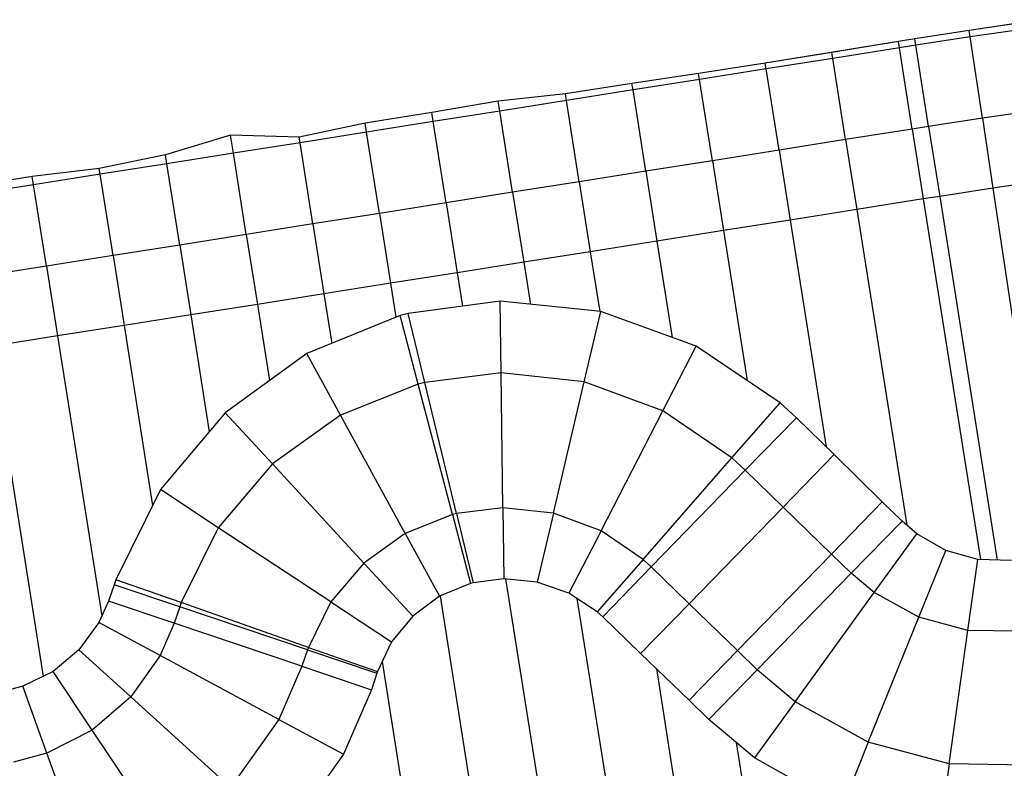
# Model space of a CAD drawing. Extents: x 1075205 to 1080159, y 1572534 to 1573545.
# Tile 3 of 29: x 1075477 to 1075769, y 1573305 to 1573527. Entities that reach past the tile are written whole.
import ezdxf

# ---------------------------------------------------------------- set-up
doc = ezdxf.new("R2010")
doc.units = 0
doc.header["$MEASUREMENT"] = 0
doc.layers.add('Canal', color=8, linetype='Continuous')

msp = doc.modelspace()

# ---------------------------------------------------------------- linework, layer by layer
msp.add_lwpolyline([(1075780.02, 1573527.19), (1075758.56, 1573524.02), (1075742.41, 1573521.48), (1075698.06, 1573514.31), (1075678.3, 1573511.26), (1075658.52, 1573508.25), (1075638.76, 1573505.17), (1075618.86, 1573503), (1075599.14, 1573499.61), (1075579.39, 1573496.46), (1075559.81, 1573492.29), (1075539.46, 1573492.88), (1075520.13, 1573487.1), (1075500.53, 1573483.02), (1075480.65, 1573480.63), (1075460.9, 1573477.52)])
at = {"layer": 'Canal'}
for p, q in [((1075780.02, 1573527.19, 67.5), (1075758.56, 1573524.02, 67.5)), ((1075758.56, 1573524.02, 67.5), (1075742.41, 1573521.48, 67.5)), ((1075758.85, 1573522.1, 68.15), (1075758.56, 1573524.02, 67.5)), ((1075758.85, 1573522.1, 68.15), (1075758.56, 1573524.02, 67.5)), ((1075780.29, 1573525.19, 68.17), (1075758.85, 1573522.1, 68.15)), ((1075780.29, 1573525.19, 68.17), (1075758.85, 1573522.1, 68.15)), ((1075742.7, 1573519.61, 68.13), (1075742.41, 1573521.48, 67.5)), ((1075758.85, 1573522.1, 68.15), (1075742.7, 1573519.61, 68.13)), ((1075758.85, 1573522.1, 68.15), (1075742.7, 1573519.61, 68.13)), ((1075746.52, 1573495.51, 68.13), (1075742.7, 1573519.61, 68.13)), ((1075762.46, 1573497.97, 68.15), (1075758.85, 1573522.1, 68.15)), ((1075762.46, 1573497.97, 68.15), (1075758.85, 1573522.1, 68.15)), ((1075783.64, 1573501.02, 68.17), (1075762.46, 1573497.97, 68.15)), ((1075783.64, 1573501.02, 68.17), (1075762.46, 1573497.97, 68.15)), ((1075762.46, 1573497.97, 68.15), (1075746.52, 1573495.51, 68.13)), ((1075762.46, 1573497.97, 68.15), (1075746.52, 1573495.51, 68.13)), ((1075762.46, 1573497.97, 68.15), (1075765.57, 1573477.2, 66.65)), ((1075762.46, 1573497.97, 68.15), (1075765.57, 1573477.2, 66.65)), ((1075746.52, 1573495.51, 68.13), (1075749.8, 1573474.77, 66.63)), ((1075786.52, 1573480.21, 66.67), (1075765.57, 1573477.2, 66.65)), ((1075786.52, 1573480.21, 66.67), (1075765.57, 1573477.2, 66.65)), ((1075765.57, 1573477.2, 66.65), (1075749.8, 1573474.77, 66.63)), ((1075765.57, 1573477.2, 66.65), (1075749.8, 1573474.77, 66.63)), ((1075765.57, 1573477.2, 66.65), (1075781.72, 1573369.36, 66.65)), ((1075765.57, 1573477.2, 66.65), (1075781.72, 1573369.36, 66.65)), ((1075749.8, 1573474.77, 66.63), (1075766.88, 1573366.87, 66.63)), ((1075619.4, 1573443.65, 66.48), (1075592.13, 1573440.01, 66.44)), ((1075619.68, 1573422.4, 64.96), (1075619.4, 1573443.65, 66.48)), ((1075649.26, 1573440.6, 66.51), (1075619.4, 1573443.65, 66.48)), ((1075619.68, 1573422.4, 64.96), (1075619.4, 1573443.65, 66.48)), ((1075589.74, 1573439.39, 66.44), (1075562.04, 1573428.13, 66.41)), ((1075592.13, 1573440.01, 66.44), (1075589.74, 1573439.39, 66.44)), ((1075595.09, 1573419.05, 64.94), (1075589.74, 1573439.39, 66.44)), ((1075595.09, 1573419.05, 64.94), (1075589.74, 1573439.39, 66.44)), ((1075597.07, 1573419.55, 64.94), (1075592.13, 1573440.01, 66.44)), ((1075597.07, 1573419.55, 64.94), (1075592.13, 1573440.01, 66.44)), ((1075644.35, 1573419.7, 64.98), (1075649.26, 1573440.6, 66.51)), ((1075644.35, 1573419.7, 64.98), (1075649.26, 1573440.6, 66.51)), ((1075677.53, 1573430.37, 66.54), (1075649.26, 1573440.6, 66.51)), ((1075667.64, 1573411.13, 65), (1075677.53, 1573430.37, 66.54)), ((1075667.64, 1573411.13, 65), (1075677.53, 1573430.37, 66.54)), ((1075702.47, 1573413.54, 66.57), (1075677.53, 1573430.37, 66.54)), ((1075562.04, 1573428.13, 66.41), (1075537.88, 1573410.57, 66.38)), ((1075572.03, 1573409.87, 64.92), (1075562.04, 1573428.13, 66.41)), ((1075572.03, 1573409.87, 64.92), (1075562.04, 1573428.13, 66.41)), ((1075619.68, 1573422.4, 64.96), (1075597.07, 1573419.55, 64.94)), ((1075619.68, 1573422.4, 64.96), (1075597.07, 1573419.55, 64.94)), ((1075644.35, 1573419.7, 64.98), (1075619.68, 1573422.4, 64.96)), ((1075620.21, 1573382.4, 64.96), (1075619.68, 1573422.4, 64.96)), ((1075644.35, 1573419.7, 64.98), (1075619.68, 1573422.4, 64.96)), ((1075620.21, 1573382.4, 64.96), (1075619.68, 1573422.4, 64.96)), ((1075595.09, 1573419.05, 64.94), (1075572.03, 1573409.87, 64.92)), ((1075595.09, 1573419.05, 64.94), (1075572.03, 1573409.87, 64.92)), ((1075597.07, 1573419.55, 64.94), (1075595.09, 1573419.05, 64.94)), ((1075597.07, 1573419.55, 64.94), (1075595.09, 1573419.05, 64.94)), ((1075605.26, 1573380.37, 64.94), (1075595.09, 1573419.05, 64.94)), ((1075605.26, 1573380.37, 64.94), (1075595.09, 1573419.05, 64.94)), ((1075606.46, 1573380.67, 64.94), (1075597.07, 1573419.55, 64.94)), ((1075606.46, 1573380.67, 64.94), (1075597.07, 1573419.55, 64.94)), ((1075635.2, 1573380.76, 64.98), (1075644.35, 1573419.7, 64.98)), ((1075635.2, 1573380.76, 64.98), (1075644.35, 1573419.7, 64.98)), ((1075667.64, 1573411.13, 65), (1075644.35, 1573419.7, 64.98)), ((1075667.64, 1573411.13, 65), (1075644.35, 1573419.7, 64.98)), ((1075688.17, 1573397.19, 65.01), (1075702.47, 1573413.54, 66.57)), ((1075688.17, 1573397.19, 65.01), (1075702.47, 1573413.54, 66.57)), ((1075707.3, 1573409.11, 66.57), (1075702.47, 1573413.54, 66.57)), ((1075537.88, 1573410.57, 66.38), (1075518.66, 1573387.77, 66.35)), ((1075551.88, 1573395.39, 64.9), (1075537.88, 1573410.57, 66.38)), ((1075551.88, 1573395.39, 64.9), (1075537.88, 1573410.57, 66.38)), ((1075572.03, 1573409.87, 64.92), (1075551.88, 1573395.39, 64.9)), ((1075572.03, 1573409.87, 64.92), (1075551.88, 1573395.39, 64.9)), ((1075591.25, 1573374.79, 64.92), (1075572.03, 1573409.87, 64.92)), ((1075591.25, 1573374.79, 64.92), (1075572.03, 1573409.87, 64.92)), ((1075649.36, 1573375.55, 65), (1075667.64, 1573411.13, 65)), ((1075649.36, 1573375.55, 65), (1075667.64, 1573411.13, 65)), ((1075688.17, 1573397.19, 65.01), (1075667.64, 1573411.13, 65)), ((1075688.17, 1573397.19, 65.01), (1075667.64, 1573411.13, 65)), ((1075692.14, 1573393.52, 65.02), (1075707.3, 1573409.11, 66.57)), ((1075661.84, 1573367.08, 65.01), (1075688.17, 1573397.19, 65.01)), ((1075661.84, 1573367.08, 65.01), (1075688.17, 1573397.19, 65.01)), ((1075692.14, 1573393.52, 65.02), (1075688.17, 1573397.19, 65.01)), ((1075692.14, 1573393.52, 65.02), (1075688.17, 1573397.19, 65.01)), ((1075551.88, 1573395.39, 64.9), (1075535.82, 1573376.48, 64.88)), ((1075551.88, 1573395.39, 64.9), (1075535.82, 1573376.48, 64.88)), ((1075578.99, 1573365.99, 64.9), (1075551.88, 1573395.39, 64.9)), ((1075578.99, 1573365.99, 64.9), (1075551.88, 1573395.39, 64.9)), ((1075664.25, 1573364.85, 65.02), (1075692.14, 1573393.52, 65.02)), ((1075518.66, 1573387.77, 66.35), (1075505.44, 1573361.05, 66.33)), ((1075535.82, 1573376.48, 64.88), (1075518.66, 1573387.77, 66.35)), ((1075535.82, 1573376.48, 64.88), (1075518.66, 1573387.77, 66.35)), ((1075620.21, 1573382.4, 64.96), (1075606.46, 1573380.67, 64.94)), ((1075620.21, 1573382.4, 64.96), (1075606.46, 1573380.67, 64.94)), ((1075620.21, 1573382.4, 64.96), (1075620.48, 1573361.34, 66.46)), ((1075620.21, 1573382.4, 64.96), (1075620.48, 1573361.34, 66.46)), ((1075635.2, 1573380.76, 64.98), (1075620.21, 1573382.4, 64.96)), ((1075635.2, 1573380.76, 64.98), (1075620.21, 1573382.4, 64.96)), ((1075605.26, 1573380.37, 64.94), (1075591.25, 1573374.79, 64.92)), ((1075605.26, 1573380.37, 64.94), (1075591.25, 1573374.79, 64.92)), ((1075606.46, 1573380.67, 64.94), (1075605.26, 1573380.37, 64.94)), ((1075606.46, 1573380.67, 64.94), (1075605.26, 1573380.37, 64.94)), ((1075605.26, 1573380.37, 64.94), (1075610.64, 1573359.9, 66.45)), ((1075605.26, 1573380.37, 64.94), (1075610.64, 1573359.9, 66.45)), ((1075606.46, 1573380.67, 64.94), (1075611.43, 1573360.11, 66.45)), ((1075606.46, 1573380.67, 64.94), (1075611.43, 1573360.11, 66.45)), ((1075635.2, 1573380.76, 64.98), (1075630.41, 1573360.36, 66.47)), ((1075635.2, 1573380.76, 64.98), (1075630.41, 1573360.36, 66.47)), ((1075649.36, 1573375.55, 65), (1075635.2, 1573380.76, 64.98)), ((1075649.36, 1573375.55, 65), (1075635.2, 1573380.76, 64.98)), ((1075535.82, 1573376.48, 64.88), (1075524.8, 1573354.24, 64.86)), ((1075535.82, 1573376.48, 64.88), (1075524.8, 1573354.24, 64.86)), ((1075569.23, 1573354.49, 64.88), (1075535.82, 1573376.48, 64.88)), ((1075569.23, 1573354.49, 64.88), (1075535.82, 1573376.48, 64.88)), ((1075723.57, 1573362.95, 65.06), (1075738.62, 1573378.43, 66.6)), ((1075743.02, 1573374.61, 66.61), (1075738.62, 1573378.43, 66.6)), ((1075591.25, 1573374.79, 64.92), (1075578.99, 1573365.99, 64.9)), ((1075591.25, 1573374.79, 64.92), (1075578.99, 1573365.99, 64.9)), ((1075591.25, 1573374.79, 64.92), (1075601.46, 1573356.13, 66.44)), ((1075591.25, 1573374.79, 64.92), (1075601.46, 1573356.13, 66.44)), ((1075649.36, 1573375.55, 65), (1075639.83, 1573357.02, 66.48)), ((1075649.36, 1573375.55, 65), (1075639.83, 1573357.02, 66.48)), ((1075661.84, 1573367.08, 65.01), (1075649.36, 1573375.55, 65)), ((1075661.84, 1573367.08, 65.01), (1075649.36, 1573375.55, 65)), ((1075730.4, 1573357.21, 65.07), (1075743.02, 1573374.61, 66.61)), ((1075730.4, 1573357.21, 65.07), (1075743.02, 1573374.61, 66.61)), ((1075751.59, 1573369.71, 66.62), (1075743.02, 1573374.61, 66.61)), ((1075743.59, 1573349.9, 65.09), (1075751.59, 1573369.71, 66.62)), ((1075743.59, 1573349.9, 65.09), (1075751.59, 1573369.71, 66.62)), ((1075761.12, 1573367.04, 66.63), (1075751.59, 1573369.71, 66.62)), ((1075578.99, 1573365.99, 64.9), (1075569.23, 1573354.49, 64.88)), ((1075578.99, 1573365.99, 64.9), (1075569.23, 1573354.49, 64.88)), ((1075578.99, 1573365.99, 64.9), (1075593.49, 1573350.26, 66.43)), ((1075578.99, 1573365.99, 64.9), (1075593.49, 1573350.26, 66.43)), ((1075661.84, 1573367.08, 65.01), (1075648.21, 1573351.5, 66.49)), ((1075661.84, 1573367.08, 65.01), (1075648.21, 1573351.5, 66.49)), ((1075664.25, 1573364.85, 65.02), (1075649.84, 1573350.04, 66.49)), ((1075664.25, 1573364.85, 65.02), (1075661.84, 1573367.08, 65.01)), ((1075664.25, 1573364.85, 65.02), (1075661.84, 1573367.08, 65.01)), ((1075758.17, 1573346, 65.11), (1075761.12, 1573367.04, 66.63)), ((1075758.17, 1573346, 65.11), (1075761.12, 1573367.04, 66.63)), ((1075771.05, 1573366.76, 66.64), (1075761.12, 1573367.04, 66.63)), ((1075695.68, 1573334.28, 65.06), (1075723.57, 1573362.95, 65.06)), ((1075730.4, 1573357.21, 65.07), (1075723.57, 1573362.95, 65.06)), ((1075730.4, 1573357.21, 65.07), (1075723.57, 1573362.95, 65.06)), ((1075505.44, 1573361.05, 66.33), (1075504.92, 1573359.56, 66.33)), ((1075524.37, 1573353, 64.86), (1075504.92, 1573359.56, 66.33)), ((1075524.8, 1573354.24, 64.86), (1075505.44, 1573361.05, 66.33)), ((1075524.8, 1573354.24, 64.86), (1075505.44, 1573361.05, 66.33)), ((1075610.64, 1573359.9, 66.45), (1075601.46, 1573356.13, 66.44)), ((1075611.43, 1573360.11, 66.45), (1075610.64, 1573359.9, 66.45)), ((1075620.48, 1573361.34, 66.46), (1075611.43, 1573360.11, 66.45)), ((1075630.41, 1573360.36, 66.47), (1075620.48, 1573361.34, 66.46)), ((1075639.83, 1573357.02, 66.48), (1075630.41, 1573360.36, 66.47)), ((1075601.46, 1573356.13, 66.44), (1075593.49, 1573350.26, 66.43)), ((1075648.21, 1573351.5, 66.49), (1075639.83, 1573357.02, 66.48)), ((1075706.91, 1573324.83, 65.07), (1075730.4, 1573357.21, 65.07)), ((1075706.91, 1573324.83, 65.07), (1075730.4, 1573357.21, 65.07)), ((1075743.59, 1573349.9, 65.09), (1075730.4, 1573357.21, 65.07)), ((1075743.59, 1573349.9, 65.09), (1075730.4, 1573357.21, 65.07)), ((1075503.25, 1573354.7, 66.33), (1075500.37, 1573348.36, 66.32)), ((1075522.73, 1573348.13, 64.86), (1075503.25, 1573354.7, 66.33)), ((1075524.8, 1573354.24, 64.86), (1075524.37, 1573353, 64.86)), ((1075524.8, 1573354.24, 64.86), (1075524.37, 1573353, 64.86)), ((1075562.53, 1573340.97, 64.86), (1075524.8, 1573354.24, 64.86)), ((1075562.53, 1573340.97, 64.86), (1075524.8, 1573354.24, 64.86)), ((1075569.23, 1573354.49, 64.88), (1075562.53, 1573340.97, 64.86)), ((1075569.23, 1573354.49, 64.88), (1075562.53, 1573340.97, 64.86)), ((1075569.23, 1573354.49, 64.88), (1075587.22, 1573342.65, 66.42)), ((1075569.23, 1573354.49, 64.88), (1075587.22, 1573342.65, 66.42)), ((1075562.27, 1573340.22, 64.86), (1075524.37, 1573353, 64.86)), ((1075593.49, 1573350.26, 66.43), (1075587.22, 1573342.65, 66.42)), ((1075649.84, 1573350.04, 66.49), (1075648.21, 1573351.5, 66.49)), ((1075500.37, 1573348.36, 66.32), (1075494.46, 1573340.25, 66.31)), ((1075518.58, 1573338.57, 64.85), (1075500.37, 1573348.36, 66.32)), ((1075518.58, 1573338.57, 64.85), (1075500.37, 1573348.36, 66.32)), ((1075522.73, 1573348.13, 64.86), (1075518.58, 1573338.57, 64.85)), ((1075522.73, 1573348.13, 64.86), (1075518.58, 1573338.57, 64.85)), ((1075560.63, 1573335.35, 64.86), (1075522.73, 1573348.13, 64.86)), ((1075728.62, 1573312.81, 65.09), (1075743.59, 1573349.9, 65.09)), ((1075728.62, 1573312.81, 65.09), (1075743.59, 1573349.9, 65.09)), ((1075758.17, 1573346, 65.11), (1075743.59, 1573349.9, 65.09)), ((1075758.17, 1573346, 65.11), (1075743.59, 1573349.9, 65.09)), ((1075752.6, 1573306.39, 65.11), (1075758.17, 1573346, 65.11)), ((1075752.6, 1573306.39, 65.11), (1075758.17, 1573346, 65.11)), ((1075773.25, 1573345.73, 65.13), (1075758.17, 1573346, 65.11)), ((1075773.25, 1573345.73, 65.13), (1075758.17, 1573346, 65.11)), ((1075587.22, 1573342.65, 66.42), (1075583.01, 1573333.77, 66.41)), ((1075494.46, 1573340.25, 66.31), (1075486.8, 1573333.81, 66.3)), ((1075509.87, 1573326.25, 64.83), (1075494.46, 1573340.25, 66.31)), ((1075509.87, 1573326.25, 64.83), (1075494.46, 1573340.25, 66.31)), ((1075518.58, 1573338.57, 64.85), (1075509.87, 1573326.25, 64.83)), ((1075518.58, 1573338.57, 64.85), (1075509.87, 1573326.25, 64.83)), ((1075553.8, 1573319.61, 64.85), (1075518.58, 1573338.57, 64.85)), ((1075553.8, 1573319.61, 64.85), (1075518.58, 1573338.57, 64.85)), ((1075562.53, 1573340.97, 64.86), (1075562.27, 1573340.22, 64.86)), ((1075562.53, 1573340.97, 64.86), (1075562.27, 1573340.22, 64.86)), ((1075562.27, 1573340.22, 64.86), (1075582.85, 1573333.28, 66.41)), ((1075562.53, 1573340.97, 64.86), (1075583.01, 1573333.77, 66.41)), ((1075562.53, 1573340.97, 64.86), (1075583.01, 1573333.77, 66.41)), ((1075486.8, 1573333.81, 66.3), (1075477.85, 1573329.41, 66.29)), ((1075498.44, 1573316.4, 64.81), (1075486.8, 1573333.81, 66.3)), ((1075498.44, 1573316.4, 64.81), (1075486.8, 1573333.81, 66.3)), ((1075560.63, 1573335.35, 64.86), (1075553.8, 1573319.61, 64.85)), ((1075560.63, 1573335.35, 64.86), (1075553.8, 1573319.61, 64.85)), ((1075560.63, 1573335.35, 64.86), (1075581.23, 1573328.41, 66.41)), ((1075583.01, 1573333.77, 66.41), (1075582.85, 1573333.28, 66.41)), ((1075695.68, 1573334.28, 65.06), (1075681.37, 1573319.57, 66.53)), ((1075706.91, 1573324.83, 65.07), (1075695.68, 1573334.28, 65.06)), ((1075706.91, 1573324.83, 65.07), (1075695.68, 1573334.28, 65.06)), ((1075477.85, 1573329.41, 66.29), (1075471.3, 1573327.72, 66.29)), ((1075484.97, 1573309.61, 64.79), (1075477.85, 1573329.41, 66.29)), ((1075484.97, 1573309.61, 64.79), (1075477.85, 1573329.41, 66.29)), ((1075581.23, 1573328.41, 66.41), (1075572.95, 1573309.31, 66.4)), ((1075509.87, 1573326.25, 64.83), (1075498.44, 1573316.4, 64.81)), ((1075509.87, 1573326.25, 64.83), (1075498.44, 1573316.4, 64.81)), ((1075539.47, 1573299.35, 64.83), (1075509.87, 1573326.25, 64.83)), ((1075539.47, 1573299.35, 64.83), (1075509.87, 1573326.25, 64.83)), ((1075706.91, 1573324.83, 65.07), (1075694.84, 1573308.19, 66.54)), ((1075706.91, 1573324.83, 65.07), (1075694.84, 1573308.19, 66.54)), ((1075728.62, 1573312.81, 65.09), (1075706.91, 1573324.83, 65.07)), ((1075728.62, 1573312.81, 65.09), (1075706.91, 1573324.83, 65.07)), ((1075553.8, 1573319.61, 64.85), (1075539.47, 1573299.35, 64.83)), ((1075553.8, 1573319.61, 64.85), (1075539.47, 1573299.35, 64.83)), ((1075553.8, 1573319.61, 64.85), (1075572.95, 1573309.31, 66.4)), ((1075553.8, 1573319.61, 64.85), (1075572.95, 1573309.31, 66.4)), ((1075694.84, 1573308.19, 66.54), (1075681.37, 1573319.57, 66.53)), ((1075498.44, 1573316.4, 64.81), (1075484.97, 1573309.61, 64.79)), ((1075498.44, 1573316.4, 64.81), (1075484.97, 1573309.61, 64.79)), ((1075520.67, 1573283.15, 64.81), (1075498.44, 1573316.4, 64.81)), ((1075520.67, 1573283.15, 64.81), (1075498.44, 1573316.4, 64.81)), ((1075728.62, 1573312.81, 65.09), (1075720.89, 1573293.64, 66.57)), ((1075728.62, 1573312.81, 65.09), (1075720.89, 1573293.64, 66.57)), ((1075752.6, 1573306.39, 65.11), (1075728.62, 1573312.81, 65.09)), ((1075752.6, 1573306.39, 65.11), (1075728.62, 1573312.81, 65.09)), ((1075484.97, 1573309.61, 64.79), (1075475.08, 1573306.95, 64.78)), ((1075484.97, 1573309.61, 64.79), (1075475.08, 1573306.95, 64.78)), ((1075498.52, 1573271.97, 64.79), (1075484.97, 1573309.61, 64.79)), ((1075498.52, 1573271.97, 64.79), (1075484.97, 1573309.61, 64.79)), ((1075572.95, 1573309.31, 66.4), (1075555.5, 1573284.79, 66.37)), ((1075720.89, 1573293.64, 66.57), (1075694.84, 1573308.19, 66.54)), ((1075752.6, 1573306.39, 65.11), (1075749.69, 1573285.74, 66.6)), ((1075752.6, 1573306.39, 65.11), (1075749.69, 1573285.74, 66.6)), ((1075777.41, 1573305.95, 65.13), (1075752.6, 1573306.39, 65.11)), ((1075777.41, 1573305.95, 65.13), (1075752.6, 1573306.39, 65.11))]:
    msp.add_line(p, q, dxfattribs=at)
at = {"layer": 'Canal', "extrusion": (-0.050533, 0.312166, 0.948683)}
for p, q in [((1075737.55, 1573520.7, 67.5), (1075717.81, 1573517.5, 67.5)), ((1075742.41, 1573521.48, 67.5), (1075737.55, 1573520.7, 67.5)), ((1075737.84, 1573518.84, 68.13), (1075737.55, 1573520.7, 67.5)), ((1075737.84, 1573518.84, 68.13), (1075737.55, 1573520.7, 67.5)), ((1075742.7, 1573519.61, 68.13), (1075737.84, 1573518.84, 68.13)), ((1075742.7, 1573519.61, 68.13), (1075742.41, 1573521.48, 67.5)), ((1075717.81, 1573517.5, 67.5), (1075698.06, 1573514.31, 67.5)), ((1075718.09, 1573515.71, 68.1), (1075717.81, 1573517.5, 67.5)), ((1075718.09, 1573515.71, 68.1), (1075717.81, 1573517.5, 67.5)), ((1075737.84, 1573518.84, 68.13), (1075718.09, 1573515.71, 68.1)), ((1075698.06, 1573514.31, 67.5), (1075678.3, 1573511.26, 67.45)), ((1075698.34, 1573512.59, 68.08), (1075698.06, 1573514.31, 67.5)), ((1075698.34, 1573512.59, 68.08), (1075698.06, 1573514.31, 67.5)), ((1075718.09, 1573515.71, 68.1), (1075698.34, 1573512.59, 68.08)), ((1075678.3, 1573511.26, 67.45), (1075658.52, 1573508.25, 67.39)), ((1075678.58, 1573509.46, 68.06), (1075678.3, 1573511.26, 67.45)), ((1075678.58, 1573509.46, 68.06), (1075678.3, 1573511.26, 67.45)), ((1075698.34, 1573512.59, 68.08), (1075678.58, 1573509.46, 68.06)), ((1075658.52, 1573508.25, 67.39), (1075638.76, 1573505.17, 67.35)), ((1075658.83, 1573506.33, 68.03), (1075658.52, 1573508.25, 67.39)), ((1075658.83, 1573506.33, 68.03), (1075658.52, 1573508.25, 67.39)), ((1075678.58, 1573509.46, 68.06), (1075658.83, 1573506.33, 68.03)), ((1075638.76, 1573505.17, 67.35), (1075618.86, 1573503, 67)), ((1075639.07, 1573503.21, 68.01), (1075638.76, 1573505.17, 67.35)), ((1075639.07, 1573503.21, 68.01), (1075638.76, 1573505.17, 67.35)), ((1075658.83, 1573506.33, 68.03), (1075639.07, 1573503.21, 68.01)), ((1075618.86, 1573503, 67), (1075599.14, 1573499.61, 67.07)), ((1075619.32, 1573500.08, 67.99), (1075618.86, 1573503, 67)), ((1075619.32, 1573500.08, 67.99), (1075618.86, 1573503, 67)), ((1075639.07, 1573503.21, 68.01), (1075619.32, 1573500.08, 67.99)), ((1075599.14, 1573499.61, 67.07), (1075579.39, 1573496.46, 67.05)), ((1075599.57, 1573496.95, 67.96), (1075599.14, 1573499.61, 67.07)), ((1075599.57, 1573496.95, 67.96), (1075599.14, 1573499.61, 67.07)), ((1075619.32, 1573500.08, 67.99), (1075599.57, 1573496.95, 67.96)), ((1075579.39, 1573496.46, 67.05), (1075559.81, 1573492.29, 67.38)), ((1075579.81, 1573493.83, 67.94), (1075579.39, 1573496.46, 67.05)), ((1075579.81, 1573493.83, 67.94), (1075579.39, 1573496.46, 67.05)), ((1075599.57, 1573496.95, 67.96), (1075579.81, 1573493.83, 67.94)), ((1075579.81, 1573493.83, 67.94), (1075560.06, 1573490.7, 67.92)), ((1075539.46, 1573492.88, 66.1), (1075520.13, 1573487.1, 66.97)), ((1075540.3, 1573487.57, 67.89), (1075539.46, 1573492.88, 66.1)), ((1075559.81, 1573492.29, 67.38), (1075539.46, 1573492.88, 66.1)), ((1075540.3, 1573487.57, 67.89), (1075539.46, 1573492.88, 66.1)), ((1075560.06, 1573490.7, 67.92), (1075540.3, 1573487.57, 67.89)), ((1075560.06, 1573490.7, 67.92), (1075559.81, 1573492.29, 67.38)), ((1075560.06, 1573490.7, 67.92), (1075559.81, 1573492.29, 67.38)), ((1075540.3, 1573487.57, 67.89), (1075520.55, 1573484.44, 67.87)), ((1075520.13, 1573487.1, 66.97), (1075500.53, 1573483.02, 67.27)), ((1075520.55, 1573484.44, 67.87), (1075520.13, 1573487.1, 66.97)), ((1075520.55, 1573484.44, 67.87), (1075520.13, 1573487.1, 66.97)), ((1075500.53, 1573483.02, 67.27), (1075480.65, 1573480.63, 67)), ((1075500.79, 1573481.32, 67.85), (1075500.53, 1573483.02, 67.27)), ((1075500.79, 1573481.32, 67.85), (1075500.53, 1573483.02, 67.27)), ((1075520.55, 1573484.44, 67.87), (1075500.79, 1573481.32, 67.85)), ((1075480.65, 1573480.63, 67), (1075460.9, 1573477.52, 66.97)), ((1075481.04, 1573478.19, 67.82), (1075480.65, 1573480.63, 67)), ((1075481.04, 1573478.19, 67.82), (1075480.65, 1573480.63, 67)), ((1075500.79, 1573481.32, 67.85), (1075481.04, 1573478.19, 67.82)), ((1075481.04, 1573478.19, 67.82), (1075461.29, 1573475.06, 67.8))]:
    msp.add_line(p, q, dxfattribs=at)
at = {"layer": 'Canal', "extrusion": (0.001149, 0.000181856, -0.999999)}
for p, q in [((1075742.7, 1573519.61, 68.13), (1075737.84, 1573518.84, 68.13)), ((1075746.52, 1573495.51, 68.13), (1075742.7, 1573519.61, 68.13)), ((1075737.84, 1573518.84, 68.13), (1075718.09, 1573515.71, 68.1)), ((1075741.66, 1573494.74, 68.13), (1075737.84, 1573518.84, 68.13)), ((1075741.66, 1573494.74, 68.13), (1075737.84, 1573518.84, 68.13)), ((1075718.09, 1573515.71, 68.1), (1075698.34, 1573512.59, 68.08)), ((1075721.9, 1573491.61, 68.1), (1075718.09, 1573515.71, 68.1)), ((1075721.9, 1573491.61, 68.1), (1075718.09, 1573515.71, 68.1)), ((1075698.34, 1573512.59, 68.08), (1075678.58, 1573509.46, 68.06)), ((1075702.15, 1573488.49, 68.08), (1075698.34, 1573512.59, 68.08)), ((1075702.15, 1573488.49, 68.08), (1075698.34, 1573512.59, 68.08)), ((1075678.58, 1573509.46, 68.06), (1075658.83, 1573506.33, 68.03)), ((1075682.4, 1573485.36, 68.06), (1075678.58, 1573509.46, 68.06)), ((1075682.4, 1573485.36, 68.06), (1075678.58, 1573509.46, 68.06)), ((1075658.83, 1573506.33, 68.03), (1075639.07, 1573503.21, 68.01)), ((1075662.64, 1573482.23, 68.03), (1075658.83, 1573506.33, 68.03)), ((1075662.64, 1573482.23, 68.03), (1075658.83, 1573506.33, 68.03)), ((1075639.07, 1573503.21, 68.01), (1075619.32, 1573500.08, 67.99)), ((1075642.89, 1573479.11, 68.01), (1075639.07, 1573503.21, 68.01)), ((1075642.89, 1573479.11, 68.01), (1075639.07, 1573503.21, 68.01)), ((1075619.32, 1573500.08, 67.99), (1075599.57, 1573496.95, 67.96)), ((1075623.13, 1573475.98, 67.99), (1075619.32, 1573500.08, 67.99)), ((1075623.13, 1573475.98, 67.99), (1075619.32, 1573500.08, 67.99)), ((1075599.57, 1573496.95, 67.96), (1075579.81, 1573493.83, 67.94)), ((1075603.38, 1573472.85, 67.96), (1075599.57, 1573496.95, 67.96)), ((1075603.38, 1573472.85, 67.96), (1075599.57, 1573496.95, 67.96)), ((1075579.81, 1573493.83, 67.94), (1075560.06, 1573490.7, 67.92)), ((1075583.63, 1573469.73, 67.94), (1075579.81, 1573493.83, 67.94)), ((1075583.63, 1573469.73, 67.94), (1075579.81, 1573493.83, 67.94)), ((1075741.66, 1573494.74, 68.13), (1075721.9, 1573491.61, 68.1)), ((1075746.52, 1573495.51, 68.13), (1075741.66, 1573494.74, 68.13)), ((1075560.06, 1573490.7, 67.92), (1075540.3, 1573487.57, 67.89)), ((1075563.87, 1573466.6, 67.92), (1075560.06, 1573490.7, 67.92)), ((1075563.87, 1573466.6, 67.92), (1075560.06, 1573490.7, 67.92)), ((1075721.9, 1573491.61, 68.1), (1075702.15, 1573488.49, 68.08)), ((1075540.3, 1573487.57, 67.89), (1075520.55, 1573484.44, 67.87)), ((1075544.12, 1573463.47, 67.89), (1075540.3, 1573487.57, 67.89)), ((1075544.12, 1573463.47, 67.89), (1075540.3, 1573487.57, 67.89)), ((1075702.15, 1573488.49, 68.08), (1075682.4, 1573485.36, 68.06)), ((1075682.4, 1573485.36, 68.06), (1075662.64, 1573482.23, 68.03)), ((1075520.55, 1573484.44, 67.87), (1075500.79, 1573481.32, 67.85)), ((1075524.36, 1573460.34, 67.87), (1075520.55, 1573484.44, 67.87)), ((1075524.36, 1573460.34, 67.87), (1075520.55, 1573484.44, 67.87)), ((1075662.64, 1573482.23, 68.03), (1075642.89, 1573479.11, 68.01)), ((1075500.79, 1573481.32, 67.85), (1075481.04, 1573478.19, 67.82)), ((1075504.61, 1573457.22, 67.85), (1075500.79, 1573481.32, 67.85)), ((1075504.61, 1573457.22, 67.85), (1075500.79, 1573481.32, 67.85)), ((1075642.89, 1573479.11, 68.01), (1075623.13, 1573475.98, 67.99)), ((1075481.04, 1573478.19, 67.82), (1075461.29, 1573475.06, 67.8)), ((1075484.86, 1573454.09, 67.82), (1075481.04, 1573478.19, 67.82)), ((1075484.86, 1573454.09, 67.82), (1075481.04, 1573478.19, 67.82)), ((1075623.13, 1573475.98, 67.99), (1075603.38, 1573472.85, 67.96)), ((1075603.38, 1573472.85, 67.96), (1075583.63, 1573469.73, 67.94)), ((1075583.63, 1573469.73, 67.94), (1075563.87, 1573466.6, 67.92)), ((1075563.87, 1573466.6, 67.92), (1075544.12, 1573463.47, 67.89)), ((1075544.12, 1573463.47, 67.89), (1075524.36, 1573460.34, 67.87)), ((1075524.36, 1573460.34, 67.87), (1075504.61, 1573457.22, 67.85)), ((1075504.61, 1573457.22, 67.85), (1075484.86, 1573454.09, 67.82)), ((1075484.86, 1573454.09, 67.82), (1075465.1, 1573450.96, 67.8))]:
    msp.add_line(p, q, dxfattribs=at)
at = {"layer": 'Canal', "extrusion": (0.009994, -0.070552, 0.997458)}
for p, q in [((1075741.66, 1573494.74, 68.13), (1075721.9, 1573491.61, 68.1)), ((1075746.52, 1573495.51, 68.13), (1075741.66, 1573494.74, 68.13)), ((1075741.66, 1573494.74, 68.13), (1075744.94, 1573474, 66.63)), ((1075741.66, 1573494.74, 68.13), (1075744.94, 1573474, 66.63)), ((1075746.52, 1573495.51, 68.13), (1075749.8, 1573474.77, 66.63)), ((1075721.9, 1573491.61, 68.1), (1075702.15, 1573488.49, 68.08)), ((1075721.9, 1573491.61, 68.1), (1075725.19, 1573470.87, 66.6)), ((1075721.9, 1573491.61, 68.1), (1075725.19, 1573470.87, 66.6)), ((1075702.15, 1573488.49, 68.08), (1075682.4, 1573485.36, 68.06)), ((1075702.15, 1573488.49, 68.08), (1075705.43, 1573467.75, 66.58)), ((1075702.15, 1573488.49, 68.08), (1075705.43, 1573467.75, 66.58)), ((1075682.4, 1573485.36, 68.06), (1075662.64, 1573482.23, 68.03)), ((1075682.4, 1573485.36, 68.06), (1075685.68, 1573464.62, 66.56)), ((1075682.4, 1573485.36, 68.06), (1075685.68, 1573464.62, 66.56)), ((1075662.64, 1573482.23, 68.03), (1075642.89, 1573479.11, 68.01)), ((1075662.64, 1573482.23, 68.03), (1075665.93, 1573461.49, 66.53)), ((1075662.64, 1573482.23, 68.03), (1075665.93, 1573461.49, 66.53)), ((1075642.89, 1573479.11, 68.01), (1075623.13, 1573475.98, 67.99)), ((1075642.89, 1573479.11, 68.01), (1075646.17, 1573458.36, 66.51)), ((1075642.89, 1573479.11, 68.01), (1075646.17, 1573458.36, 66.51)), ((1075623.13, 1573475.98, 67.99), (1075603.38, 1573472.85, 67.96)), ((1075623.13, 1573475.98, 67.99), (1075626.42, 1573455.24, 66.49)), ((1075623.13, 1573475.98, 67.99), (1075626.42, 1573455.24, 66.49)), ((1075603.38, 1573472.85, 67.96), (1075583.63, 1573469.73, 67.94)), ((1075603.38, 1573472.85, 67.96), (1075606.66, 1573452.11, 66.46)), ((1075603.38, 1573472.85, 67.96), (1075606.66, 1573452.11, 66.46)), ((1075744.94, 1573474, 66.63), (1075725.19, 1573470.87, 66.6)), ((1075749.8, 1573474.77, 66.63), (1075744.94, 1573474, 66.63)), ((1075725.19, 1573470.87, 66.6), (1075705.43, 1573467.75, 66.58)), ((1075583.63, 1573469.73, 67.94), (1075563.87, 1573466.6, 67.92)), ((1075583.63, 1573469.73, 67.94), (1075586.91, 1573448.98, 66.44)), ((1075583.63, 1573469.73, 67.94), (1075586.91, 1573448.98, 66.44)), ((1075705.43, 1573467.75, 66.58), (1075685.68, 1573464.62, 66.56)), ((1075563.87, 1573466.6, 67.92), (1075544.12, 1573463.47, 67.89)), ((1075563.87, 1573466.6, 67.92), (1075567.16, 1573445.86, 66.42)), ((1075563.87, 1573466.6, 67.92), (1075567.16, 1573445.86, 66.42)), ((1075685.68, 1573464.62, 66.56), (1075665.93, 1573461.49, 66.53)), ((1075544.12, 1573463.47, 67.89), (1075524.36, 1573460.34, 67.87)), ((1075544.12, 1573463.47, 67.89), (1075547.4, 1573442.73, 66.39)), ((1075544.12, 1573463.47, 67.89), (1075547.4, 1573442.73, 66.39)), ((1075665.93, 1573461.49, 66.53), (1075646.17, 1573458.36, 66.51)), ((1075524.36, 1573460.34, 67.87), (1075504.61, 1573457.22, 67.85)), ((1075524.36, 1573460.34, 67.87), (1075527.65, 1573439.6, 66.37)), ((1075524.36, 1573460.34, 67.87), (1075527.65, 1573439.6, 66.37)), ((1075646.17, 1573458.36, 66.51), (1075626.42, 1573455.24, 66.49)), ((1075504.61, 1573457.22, 67.85), (1075484.86, 1573454.09, 67.82)), ((1075504.61, 1573457.22, 67.85), (1075507.89, 1573436.48, 66.35)), ((1075504.61, 1573457.22, 67.85), (1075507.89, 1573436.48, 66.35)), ((1075484.86, 1573454.09, 67.82), (1075465.1, 1573450.96, 67.8)), ((1075484.86, 1573454.09, 67.82), (1075488.14, 1573433.35, 66.32)), ((1075484.86, 1573454.09, 67.82), (1075488.14, 1573433.35, 66.32)), ((1075626.42, 1573455.24, 66.49), (1075606.66, 1573452.11, 66.46)), ((1075606.66, 1573452.11, 66.46), (1075586.91, 1573448.98, 66.44)), ((1075586.91, 1573448.98, 66.44), (1075567.16, 1573445.86, 66.42)), ((1075567.16, 1573445.86, 66.42), (1075547.4, 1573442.73, 66.39)), ((1075547.4, 1573442.73, 66.39), (1075527.65, 1573439.6, 66.37)), ((1075527.65, 1573439.6, 66.37), (1075507.89, 1573436.48, 66.35)), ((1075507.89, 1573436.48, 66.35), (1075488.14, 1573433.35, 66.32)), ((1075488.14, 1573433.35, 66.32), (1075468.39, 1573430.22, 66.3))]:
    msp.add_line(p, q, dxfattribs=at)
at = {"layer": 'Canal', "extrusion": (-0.001149, -0.000181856, 0.999999)}
for p, q in [((1075744.94, 1573474, 66.63), (1075725.19, 1573470.87, 66.6)), ((1075749.8, 1573474.77, 66.63), (1075744.94, 1573474, 66.63)), ((1075744.94, 1573474, 66.63), (1075761.88, 1573367.02, 66.63)), ((1075744.94, 1573474, 66.63), (1075761.88, 1573367.02, 66.63)), ((1075749.8, 1573474.77, 66.63), (1075766.88, 1573366.87, 66.63)), ((1075725.19, 1573470.87, 66.6), (1075705.43, 1573467.75, 66.58)), ((1075725.19, 1573470.87, 66.6), (1075740.01, 1573377.22, 66.6)), ((1075725.19, 1573470.87, 66.6), (1075740.01, 1573377.22, 66.6)), ((1075705.43, 1573467.75, 66.58), (1075685.68, 1573464.62, 66.56)), ((1075705.43, 1573467.75, 66.58), (1075716.08, 1573400.51, 66.58)), ((1075705.43, 1573467.75, 66.58), (1075716.08, 1573400.51, 66.58)), ((1075685.68, 1573464.62, 66.56), (1075665.93, 1573461.49, 66.53)), ((1075685.68, 1573464.62, 66.56), (1075692.72, 1573420.12, 66.56)), ((1075685.68, 1573464.62, 66.56), (1075692.72, 1573420.12, 66.56)), ((1075665.93, 1573461.49, 66.53), (1075646.17, 1573458.36, 66.51)), ((1075665.93, 1573461.49, 66.53), (1075670.45, 1573432.93, 66.53)), ((1075665.93, 1573461.49, 66.53), (1075670.45, 1573432.93, 66.53)), ((1075646.17, 1573458.36, 66.51), (1075626.42, 1573455.24, 66.49)), ((1075646.17, 1573458.36, 66.51), (1075648.98, 1573440.63, 66.51)), ((1075646.17, 1573458.36, 66.51), (1075648.98, 1573440.63, 66.51)), ((1075626.42, 1573455.24, 66.49), (1075606.66, 1573452.11, 66.46)), ((1075626.42, 1573455.24, 66.49), (1075628.4, 1573442.73, 66.49)), ((1075626.42, 1573455.24, 66.49), (1075628.4, 1573442.73, 66.49)), ((1075606.66, 1573452.11, 66.46), (1075586.91, 1573448.98, 66.44)), ((1075606.66, 1573452.11, 66.46), (1075608.24, 1573442.16, 66.46)), ((1075606.66, 1573452.11, 66.46), (1075608.24, 1573442.16, 66.46)), ((1075586.91, 1573448.98, 66.44), (1075567.16, 1573445.86, 66.42)), ((1075586.91, 1573448.98, 66.44), (1075588.51, 1573438.89, 66.44)), ((1075586.91, 1573448.98, 66.44), (1075588.51, 1573438.89, 66.44)), ((1075567.16, 1573445.86, 66.42), (1075547.4, 1573442.73, 66.39)), ((1075567.16, 1573445.86, 66.42), (1075569.48, 1573431.16, 66.42)), ((1075567.16, 1573445.86, 66.42), (1075569.48, 1573431.16, 66.42)), ((1075547.4, 1573442.73, 66.39), (1075527.65, 1573439.6, 66.37)), ((1075547.4, 1573442.73, 66.39), (1075550.98, 1573420.1, 66.39)), ((1075547.4, 1573442.73, 66.39), (1075550.98, 1573420.1, 66.39)), ((1075527.65, 1573439.6, 66.37), (1075507.89, 1573436.48, 66.35)), ((1075527.65, 1573439.6, 66.37), (1075533.13, 1573404.94, 66.37)), ((1075527.65, 1573439.6, 66.37), (1075533.13, 1573404.94, 66.37)), ((1075507.89, 1573436.48, 66.35), (1075488.14, 1573433.35, 66.32)), ((1075507.89, 1573436.48, 66.35), (1075516.34, 1573383.09, 66.35)), ((1075507.89, 1573436.48, 66.35), (1075516.34, 1573383.09, 66.35)), ((1075488.14, 1573433.35, 66.32), (1075468.39, 1573430.22, 66.3)), ((1075488.14, 1573433.35, 66.32), (1075501.28, 1573350.35, 66.32)), ((1075488.14, 1573433.35, 66.32), (1075501.28, 1573350.35, 66.32)), ((1075468.39, 1573430.22, 66.3), (1075483.87, 1573332.37, 66.3)), ((1075468.39, 1573430.22, 66.3), (1075483.87, 1573332.37, 66.3)), ((1075621.04, 1573361.28, 66.46), (1075639.37, 1573245.48, 66.46)), ((1075621.04, 1573361.28, 66.46), (1075639.37, 1573245.48, 66.46)), ((1075601.6, 1573356.19, 66.44), (1075619.62, 1573242.36, 66.44)), ((1075601.6, 1573356.19, 66.44), (1075619.62, 1573242.36, 66.44)), ((1075642.21, 1573355.45, 66.49), (1075659.13, 1573248.61, 66.49)), ((1075642.21, 1573355.45, 66.49), (1075659.13, 1573248.61, 66.49)), ((1075584.42, 1573336.77, 66.42), (1075599.86, 1573239.23, 66.42)), ((1075584.42, 1573336.77, 66.42), (1075599.86, 1573239.23, 66.42)), ((1075665.75, 1573334.66, 66.51), (1075678.88, 1573251.74, 66.51)), ((1075665.75, 1573334.66, 66.51), (1075678.88, 1573251.74, 66.51)), ((1075689.47, 1573312.73, 66.53), (1075698.63, 1573254.86, 66.53)), ((1075689.47, 1573312.73, 66.53), (1075698.63, 1573254.86, 66.53))]:
    msp.add_line(p, q, dxfattribs=at)
at = {"layer": 'Canal', "extrusion": (-0.050346, -0.050421, 0.997458)}
for p, q in [((1075692.14, 1573393.52, 65.02), (1075707.3, 1573409.11, 66.57)), ((1075718.48, 1573398.15, 66.58), (1075707.3, 1573409.11, 66.57)), ((1075703.36, 1573382.61, 65.03), (1075718.48, 1573398.15, 66.58)), ((1075703.36, 1573382.61, 65.03), (1075718.48, 1573398.15, 66.58)), ((1075732.77, 1573384.16, 66.6), (1075718.48, 1573398.15, 66.58)), ((1075703.36, 1573382.61, 65.03), (1075692.14, 1573393.52, 65.02)), ((1075717.7, 1573368.66, 65.05), (1075703.36, 1573382.61, 65.03)), ((1075717.7, 1573368.66, 65.05), (1075732.77, 1573384.16, 66.6)), ((1075717.7, 1573368.66, 65.05), (1075732.77, 1573384.16, 66.6)), ((1075738.62, 1573378.43, 66.6), (1075732.77, 1573384.16, 66.6)), ((1075723.57, 1573362.95, 65.06), (1075738.62, 1573378.43, 66.6)), ((1075723.57, 1573362.95, 65.06), (1075717.7, 1573368.66, 65.05))]:
    msp.add_line(p, q, dxfattribs=at)
at = {"layer": 'Canal', "extrusion": (-0.000671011, 0.000652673, 1)}
for p, q in [((1075664.25, 1573364.85, 65.02), (1075692.14, 1573393.52, 65.02)), ((1075703.36, 1573382.61, 65.03), (1075692.14, 1573393.52, 65.02)), ((1075675.47, 1573353.93, 65.03), (1075703.36, 1573382.61, 65.03)), ((1075675.47, 1573353.93, 65.03), (1075703.36, 1573382.61, 65.03)), ((1075717.7, 1573368.66, 65.05), (1075703.36, 1573382.61, 65.03)), ((1075689.81, 1573339.99, 65.05), (1075717.7, 1573368.66, 65.05)), ((1075689.81, 1573339.99, 65.05), (1075717.7, 1573368.66, 65.05)), ((1075723.57, 1573362.95, 65.06), (1075717.7, 1573368.66, 65.05)), ((1075675.47, 1573353.93, 65.03), (1075664.25, 1573364.85, 65.02)), ((1075695.68, 1573334.28, 65.06), (1075723.57, 1573362.95, 65.06)), ((1075689.81, 1573339.99, 65.05), (1075675.47, 1573353.93, 65.03)), ((1075695.68, 1573334.28, 65.06), (1075689.81, 1573339.99, 65.05))]:
    msp.add_line(p, q, dxfattribs=at)
at = {"layer": 'Canal', "extrusion": (-0.049007, -0.051723, -0.997458)}
for p, q in [((1075664.25, 1573364.85, 65.02), (1075649.84, 1573350.04, 66.49)), ((1075675.47, 1573353.93, 65.03), (1075664.25, 1573364.85, 65.02)), ((1075675.47, 1573353.93, 65.03), (1075661.1, 1573339.16, 66.51)), ((1075675.47, 1573353.93, 65.03), (1075661.1, 1573339.16, 66.51)), ((1075689.81, 1573339.99, 65.05), (1075675.47, 1573353.93, 65.03)), ((1075661.1, 1573339.16, 66.51), (1075649.84, 1573350.04, 66.49)), ((1075675.48, 1573325.26, 66.52), (1075661.1, 1573339.16, 66.51)), ((1075689.81, 1573339.99, 65.05), (1075675.48, 1573325.26, 66.52)), ((1075689.81, 1573339.99, 65.05), (1075675.48, 1573325.26, 66.52)), ((1075695.68, 1573334.28, 65.06), (1075689.81, 1573339.99, 65.05)), ((1075695.68, 1573334.28, 65.06), (1075681.37, 1573319.57, 66.53)), ((1075681.37, 1573319.57, 66.53), (1075675.48, 1573325.26, 66.52))]:
    msp.add_line(p, q, dxfattribs=at)
at = {"layer": 'Canal', "extrusion": (0.067214, -0.02365, 0.997458)}
for p, q in [((1075504.92, 1573359.56, 66.33), (1075503.25, 1573354.7, 66.33)), ((1075524.37, 1573353, 64.86), (1075504.92, 1573359.56, 66.33)), ((1075522.73, 1573348.13, 64.86), (1075503.25, 1573354.7, 66.33)), ((1075524.37, 1573353, 64.86), (1075522.73, 1573348.13, 64.86))]:
    msp.add_line(p, q, dxfattribs=at)
at = {"layer": 'Canal', "extrusion": (-0.000299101, -0.000887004, 1)}
for p, q in [((1075524.37, 1573353, 64.86), (1075522.73, 1573348.13, 64.86)), ((1075562.27, 1573340.22, 64.86), (1075524.37, 1573353, 64.86)), ((1075560.63, 1573335.35, 64.86), (1075522.73, 1573348.13, 64.86)), ((1075562.27, 1573340.22, 64.86), (1075560.63, 1573335.35, 64.86))]:
    msp.add_line(p, q, dxfattribs=at)
at = {"layer": 'Canal', "extrusion": (0.06781, -0.021881, -0.997458)}
for p, q in [((1075562.27, 1573340.22, 64.86), (1075560.63, 1573335.35, 64.86)), ((1075562.27, 1573340.22, 64.86), (1075582.85, 1573333.28, 66.41)), ((1075560.63, 1573335.35, 64.86), (1075581.23, 1573328.41, 66.41)), ((1075582.85, 1573333.28, 66.41), (1075581.23, 1573328.41, 66.41))]:
    msp.add_line(p, q, dxfattribs=at)

doc.saveas('drawing.dxf')
